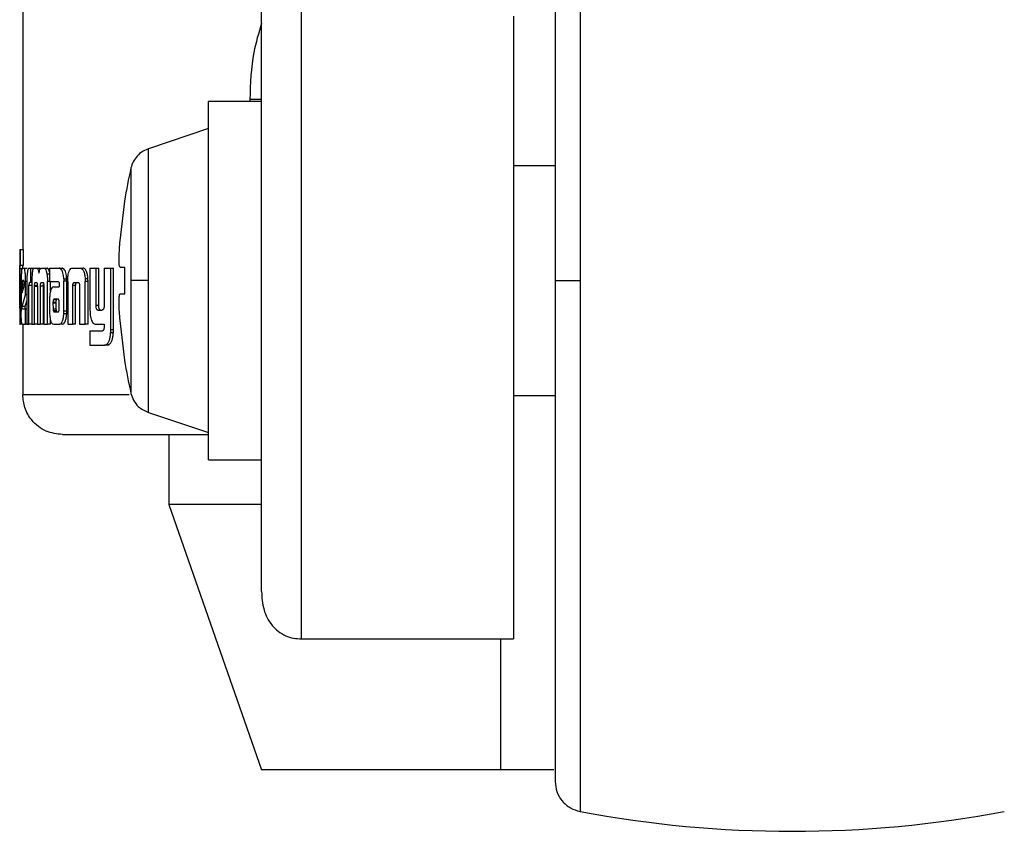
# Model space of a CAD drawing. Header units: millimetres. Extents: x 42 to 514, y 147 to 318.
# Tile 84 of 90: x 506.46 to 508.6, y 146.73 to 148.5. Entities that reach past the tile are written whole.
import ezdxf

# ---------------------------------------------------------------- set-up
doc = ezdxf.new("R2010")
doc.units = ezdxf.units.MM

msp = doc.modelspace()

# ---------------------------------------------------------------- linework, layer by layer
at = {"color": 7, "linetype": 'Continuous', "lineweight": 25}
for p, q in [((506.4637, 149.9979), (506.4637, 148.001)), ((507.5336, 148.5095), (507.5336, 147.1524)), ((506.9842, 148.3282), (506.9586, 148.3282)), ((506.9842, 148.3236), (506.8685, 148.3236)), ((506.8685, 147.9332), (506.8685, 148.3236)), ((506.8685, 148.2644), (506.7376, 148.2207)), ((506.6995, 148.1787), (506.6995, 147.9332)), ((507.6242, 148.1832), (507.5336, 148.1832)), ((506.6757, 148.0199), (506.686, 148.1067)), ((506.686, 148.1067), (506.6856, 148.1067)), ((506.457, 148.001), (506.457, 148.0004)), ((506.457, 148.001), (506.4587, 148.001)), ((506.457, 148.0004), (506.457, 147.8388)), ((506.4587, 147.9659), (506.4587, 148.001)), ((506.4587, 148.001), (506.4653, 148.001)), ((506.4653, 147.9659), (506.4653, 148.001)), ((506.457, 147.9659), (506.4587, 147.9659)), ((506.4653, 147.9659), (506.4587, 147.9659)), ((506.4623, 147.9604), (506.4666, 147.9604)), ((506.4666, 147.9604), (506.4732, 147.9604)), ((506.4736, 147.9602), (506.4732, 147.9604)), ((506.4773, 147.9604), (506.4807, 147.9604)), ((506.4807, 147.9604), (506.4807, 147.9294)), ((506.4807, 147.9604), (506.4872, 147.9604)), ((506.4889, 147.9604), (506.4937, 147.9604)), ((506.4937, 147.9604), (506.5002, 147.9604)), ((506.5022, 147.9589), (506.5002, 147.9604)), ((506.5044, 147.9604), (506.5102, 147.9604)), ((506.5102, 147.9604), (506.5167, 147.9604)), ((506.5223, 147.9604), (506.5223, 147.931)), ((506.5223, 147.9604), (506.5432, 147.9604)), ((506.5432, 147.9604), (506.5495, 147.9604)), ((506.5512, 147.9599), (506.5449, 147.9599)), ((506.5721, 147.9604), (506.5883, 147.9604)), ((506.5883, 147.9604), (506.5944, 147.9604)), ((506.6102, 147.9604), (506.6102, 147.8692)), ((506.6102, 147.9604), (506.6235, 147.9604)), ((506.6235, 147.879), (506.6235, 147.9604)), ((506.6235, 147.9604), (506.6295, 147.9604)), ((506.6295, 147.879), (506.6295, 147.9604)), ((506.6412, 147.9604), (506.6412, 147.8769)), ((506.6412, 147.9604), (506.6555, 147.9604)), ((506.6555, 147.8258), (506.6555, 147.9604)), ((506.6555, 147.9604), (506.6614, 147.9604)), ((506.6614, 147.8258), (506.6614, 147.9604)), ((506.686, 147.9621), (506.6757, 147.9621)), ((506.686, 147.9043), (506.686, 147.9621)), ((506.457, 147.88), (506.457, 147.9592)), ((506.4637, 147.9592), (506.457, 147.9592)), ((506.5223, 147.9475), (506.5165, 147.9475)), ((506.4578, 147.9318), (506.4578, 147.8804)), ((506.4578, 147.9318), (506.4592, 147.9318)), ((506.4592, 147.8795), (506.4592, 147.9318)), ((506.4603, 147.9315), (506.4603, 147.867)), ((506.4625, 147.9249), (506.4625, 147.9069)), ((506.4625, 147.9249), (506.4666, 147.9249)), ((506.4625, 147.9069), (506.4666, 147.9217)), ((506.4657, 147.9332), (506.4632, 147.9332)), ((506.4666, 147.9217), (506.4666, 147.9247)), ((506.4727, 147.9315), (506.4699, 147.9315)), ((506.4699, 147.9024), (506.4699, 147.9315)), ((506.4727, 147.929), (506.4727, 147.8382)), ((506.4772, 147.8382), (506.4772, 147.9228)), ((506.4836, 147.9228), (506.4772, 147.9228)), ((506.4807, 147.9294), (506.4784, 147.9294)), ((506.4836, 147.9294), (506.4807, 147.9294)), ((506.4836, 147.931), (506.4836, 147.8382)), ((506.4959, 147.9222), (506.4893, 147.9222)), ((506.4894, 147.8382), (506.4893, 147.9201)), ((506.4955, 147.9201), (506.4893, 147.9201)), ((506.491, 147.9294), (506.4941, 147.9294)), ((506.4955, 147.9215), (506.4955, 147.8382)), ((506.5024, 147.8382), (506.5024, 147.9215)), ((506.5089, 147.9215), (506.5024, 147.9215)), ((506.5084, 147.9287), (506.5035, 147.9287)), ((506.5042, 147.9294), (506.5075, 147.9294)), ((506.5089, 147.8382), (506.5089, 147.9215)), ((506.5096, 147.9201), (506.5095, 147.8382)), ((506.5175, 147.8382), (506.5176, 147.931)), ((506.5223, 147.931), (506.5176, 147.931)), ((506.5223, 147.931), (506.5412, 147.931)), ((506.524, 147.9102), (506.524, 147.931)), ((506.5307, 147.9196), (506.5433, 147.9196)), ((506.5432, 147.9262), (506.5432, 147.9246)), ((506.5433, 147.9228), (506.5433, 147.9196)), ((506.5532, 147.9371), (506.5595, 147.9371)), ((506.5533, 147.8669), (506.5534, 147.9317)), ((506.5597, 147.9317), (506.5534, 147.9317)), ((506.5596, 147.8669), (506.5597, 147.9317)), ((506.5617, 147.9312), (506.5617, 147.8382)), ((506.5728, 147.8382), (506.5728, 147.9226)), ((506.579, 147.9226), (506.5728, 147.9226)), ((506.5764, 147.9294), (506.5837, 147.9294)), ((506.579, 147.8382), (506.579, 147.9226)), ((506.5876, 147.9209), (506.5876, 147.8382)), ((506.6058, 147.9369), (506.5997, 147.9369)), ((506.5997, 147.9369), (506.5999, 147.9312)), ((506.606, 147.9312), (506.5999, 147.9312)), ((506.5999, 147.8382), (506.5999, 147.9312)), ((506.606, 147.8382), (506.606, 147.9312)), ((506.6995, 147.9332), (506.6995, 147.6876)), ((506.8685, 147.5428), (506.8685, 147.9332)), ((506.4625, 147.8768), (506.4699, 147.9024)), ((506.4727, 147.9024), (506.4699, 147.9024)), ((506.6757, 147.9043), (506.686, 147.9043)), ((506.6757, 147.9043), (506.686, 147.9043)), ((506.4691, 147.8768), (506.4625, 147.8768)), ((506.4691, 147.8768), (506.4727, 147.8891)), ((506.5222, 147.8907), (506.5222, 147.8658)), ((506.5296, 147.8864), (506.5296, 147.8846)), ((506.5296, 147.8864), (506.536, 147.8864)), ((506.5296, 147.8846), (506.5297, 147.8721)), ((506.5296, 147.8846), (506.536, 147.8846)), ((506.5314, 147.8926), (506.5311, 147.8923)), ((506.5311, 147.8923), (506.5374, 147.8923)), ((506.532, 147.8926), (506.5314, 147.8926)), ((506.5406, 147.8927), (506.532, 147.8926)), ((506.532, 147.8926), (506.5384, 147.8926)), ((506.536, 147.8864), (506.536, 147.8846)), ((506.536, 147.8846), (506.5361, 147.8721)), ((506.5378, 147.8926), (506.5374, 147.8923)), ((506.5411, 147.8926), (506.5384, 147.8926)), ((506.5432, 147.8722), (506.5432, 147.8857)), ((506.6295, 147.879), (506.6235, 147.879)), ((506.4571, 147.8732), (506.4575, 147.8732)), ((506.4629, 147.8721), (506.4699, 147.8721)), ((506.4699, 147.8382), (506.4699, 147.8721)), ((506.4699, 147.8721), (506.4727, 147.8721)), ((506.5297, 147.8721), (506.5361, 147.8721)), ((506.5302, 147.8679), (506.5365, 147.8679)), ((506.5316, 147.8652), (506.5379, 147.8652)), ((506.532, 147.865), (506.5407, 147.8651)), ((506.5595, 147.8612), (506.5532, 147.8612)), ((506.5596, 147.8669), (506.5533, 147.8669)), ((506.6271, 147.8692), (506.6369, 147.8692)), ((506.457, 147.8382), (506.457, 147.8388)), ((506.457, 147.8382), (506.4577, 147.8382)), ((506.4623, 147.8382), (506.4577, 147.8382)), ((506.4623, 147.8382), (506.4699, 147.8382)), ((506.4637, 147.8382), (506.4637, 147.6845)), ((506.4727, 147.8382), (506.4699, 147.8382)), ((506.4727, 147.8382), (506.4772, 147.8382)), ((506.4836, 147.8382), (506.4772, 147.8382)), ((506.4836, 147.8382), (506.4894, 147.8382)), ((506.4955, 147.8382), (506.4894, 147.8382)), ((506.4955, 147.8382), (506.5024, 147.8382)), ((506.5089, 147.8382), (506.5024, 147.8382)), ((506.5095, 147.8382), (506.5175, 147.8382)), ((506.524, 147.8382), (506.5175, 147.8382)), ((506.524, 147.8382), (506.524, 147.8475)), ((506.5311, 147.8382), (506.5442, 147.8382)), ((506.5505, 147.8382), (506.5442, 147.8382)), ((506.5617, 147.8382), (506.5728, 147.8382)), ((506.579, 147.8382), (506.5728, 147.8382)), ((506.5876, 147.8382), (506.5999, 147.8382)), ((506.606, 147.8382), (506.5999, 147.8382)), ((506.6233, 147.8382), (506.6412, 147.8382)), ((506.6412, 147.8382), (506.6412, 147.8311)), ((506.686, 147.7597), (506.6757, 147.8464)), ((506.6102, 147.8236), (506.6102, 147.7926)), ((506.6102, 147.8236), (506.6372, 147.8236)), ((506.6612, 147.8197), (506.6553, 147.8197)), ((506.6614, 147.8258), (506.6555, 147.8258)), ((506.6102, 147.7926), (506.6419, 147.7926)), ((506.6479, 147.7926), (506.6419, 147.7926)), ((506.6508, 147.7932), (506.6448, 147.7932)), ((506.6479, 147.7926), (506.6508, 147.7932)), ((506.6856, 147.7597), (506.686, 147.7597)), ((507.5336, 147.6832), (507.6242, 147.6832)), ((506.7376, 147.6456), (506.8685, 147.602)), ((506.7818, 147.5977), (506.7818, 147.4456)), ((506.8685, 147.5428), (506.9842, 147.5428)), ((506.7818, 147.4456), (506.9842, 146.8672)), ((506.9822, 147.4456), (506.7818, 147.4456)), ((507.071, 147.1524), (507.5336, 147.1524)), ((507.5047, 147.1524), (507.5047, 146.8672)), ((507.5047, 146.8672), (506.9842, 146.8672)), ((507.621, 146.8672), (507.5047, 146.8672))]:
    msp.add_line(p, q, dxfattribs=at)
at = {"color": 8, "linetype": 'Continuous', "lineweight": 25}
for p, q in [((507.6786, 149.0901), (507.6786, 147.9332)), ((507.071, 147.1524), (507.071, 148.5859)), ((506.9586, 148.3282), (506.9586, 148.3236)), ((506.7376, 147.9332), (506.7376, 148.2207)), ((506.7376, 147.6456), (506.7376, 147.9332)), ((507.6786, 147.9332), (507.6786, 146.7763)), ((506.4603, 147.8795), (506.4592, 147.8795)), ((506.6958, 147.6845), (506.4637, 147.6845))]:
    msp.add_line(p, q, dxfattribs=at)
at = {"color": 7, "linetype": 'Continuous', "lineweight": 25}
for centre, radius, start, end in [((507.7761, 147.9332), 1.1042, 167.1521, 170.9599), ((507.7761, 147.9332), 1.1042, 189.0401, 192.8479), ((508.1409, 149.2332), 2.5, 259.3429, 280.6571)]:
    msp.add_arc(centre, radius, start, end, dxfattribs=at)
for points, knots in [([(507.6242, 149.0245), (507.6242, 149.0229), (507.6242, 149.0196), (507.6242, 148.9936), (507.6242, 148.9533), (507.6242, 148.8989), (507.6242, 148.8331), (507.6242, 148.7582), (507.6242, 148.6765), (507.6242, 148.5819), (507.6242, 148.4749), (507.6242, 148.3572), (507.6242, 148.226), (507.6242, 148.0848), (507.6242, 147.9816), (507.6242, 147.9332)], [0, 0, 0, 0, 0.079473, 0.158331, 0.23599, 0.311917, 0.38565, 0.456814, 0.52512, 0.59037, 0.672045, 0.748348, 0.819371, 0.915252, 1, 1, 1, 1]), ([(506.9842, 147.2557), (506.9842, 147.2567), (506.9842, 147.2635), (506.9842, 147.2989), (506.9842, 147.3606), (506.9842, 147.4403), (506.9842, 147.53), (506.9842, 147.6247), (506.9842, 147.7196), (506.9842, 147.8112), (506.9842, 147.8997), (506.9842, 147.9887), (506.9842, 148.0821), (506.9842, 148.1803), (506.9842, 148.28), (506.9842, 148.3764), (506.9842, 148.4649), (506.9842, 148.5367), (506.9842, 148.5795), (506.9842, 148.5905), (506.9842, 148.5914)], [0, 0, 0, 0, 0.012616, 0.084317, 0.154615, 0.222417, 0.286857, 0.347339, 0.403534, 0.45534, 0.502829, 0.550347, 0.602182, 0.658407, 0.718918, 0.783383, 0.851205, 0.921517, 0.993223, 1, 1, 1, 1]), ([(506.7376, 148.2207), (506.7331, 148.2188), (506.724, 148.215), (506.7127, 148.2051), (506.7039, 148.1928), (506.701, 148.1834), (506.6995, 148.1787)], [0, 0, 0, 0, 0.245856, 0.5, 0.754143, 1, 1, 1, 1]), ([(506.6757, 147.9621), (506.6752, 147.9627), (506.6743, 147.964), (506.6737, 147.9739), (506.6738, 147.9885), (506.6746, 148.0048), (506.6754, 148.0156), (506.6757, 148.0199)], [0, 0, 0, 0, 0.21418, 0.428391, 0.64187, 0.855044, 1, 1, 1, 1]), ([(506.457, 147.9592), (506.457, 147.9603), (506.457, 147.9621), (506.457, 147.9642), (506.457, 147.9655), (506.457, 147.9658), (506.457, 147.9659)], [0, 0, 0, 0, 0.336232, 0.550428, 0.765327, 1, 1, 1, 1]), ([(506.4623, 147.9604), (506.462, 147.96), (506.4614, 147.9593), (506.4608, 147.953), (506.4604, 147.9448), (506.4603, 147.9372), (506.4603, 147.9327), (506.4603, 147.9315)], [0, 0, 0, 0, 0.242817, 0.487165, 0.70151, 0.91994, 1, 1, 1, 1]), ([(506.4637, 147.9604), (506.4637, 147.9611), (506.4637, 147.9625), (506.4637, 147.9643), (506.4637, 147.9656), (506.4637, 147.9658), (506.4637, 147.9659)], [0, 0, 0, 0, 0.250645, 0.498096, 0.746637, 1, 1, 1, 1]), ([(506.4699, 147.9315), (506.4699, 147.9352), (506.4698, 147.9426), (506.469, 147.9516), (506.4681, 147.9579), (506.4672, 147.9602), (506.4667, 147.9604), (506.4666, 147.9604)], [0, 0, 0, 0, 0.2427784, 0.4869553, 0.7008502, 0.9203805, 1, 1, 1, 1]), ([(506.4773, 147.9604), (506.4766, 147.9601), (506.4755, 147.9597), (506.4741, 147.9553), (506.4733, 147.9494), (506.4728, 147.9404), (506.4727, 147.9334), (506.4727, 147.929)], [0, 0, 0, 0, 0.266692, 0.4291189, 0.5925461, 0.7409951, 1, 1, 1, 1]), ([(506.4843, 147.9475), (506.4848, 147.9506), (506.4856, 147.9561), (506.4873, 147.9599), (506.4884, 147.9602), (506.4889, 147.9604)], [0, 0, 0, 0, 0.406328, 0.724574, 1, 1, 1, 1]), ([(506.4937, 147.9604), (506.4946, 147.9601), (506.496, 147.9597), (506.4978, 147.9556), (506.4986, 147.9519), (506.4989, 147.9498), (506.4989, 147.9496)], [0, 0, 0, 0, 0.48322, 0.726017, 0.969964, 1, 1, 1, 1]), ([(506.4989, 147.9496), (506.4992, 147.9515), (506.4998, 147.9553), (506.5017, 147.9597), (506.5033, 147.9601), (506.5044, 147.9604)], [0, 0, 0, 0, 0.2494193, 0.4995285, 1, 1, 1, 1]), ([(506.5102, 147.9604), (506.5112, 147.9601), (506.5128, 147.9595), (506.5151, 147.9546), (506.516, 147.9499), (506.5165, 147.9475)], [0, 0, 0, 0, 0.385677, 0.692129, 1, 1, 1, 1]), ([(506.523, 147.9475), (506.5223, 147.9507), (506.5211, 147.9564), (506.5187, 147.96), (506.5173, 147.9603), (506.5167, 147.9604)], [0, 0, 0, 0, 0.425511, 0.744481, 1, 1, 1, 1]), ([(506.5449, 147.9599), (506.5446, 147.96), (506.544, 147.9603), (506.5435, 147.9604), (506.5432, 147.9604)], [0, 0, 0, 0, 0.4998071, 1, 1, 1, 1]), ([(506.5532, 147.9371), (506.5529, 147.9405), (506.5524, 147.9464), (506.5506, 147.9533), (506.5481, 147.9581), (506.5461, 147.9592), (506.5449, 147.9599)], [0, 0, 0, 0, 0.282946, 0.488432, 0.693703, 1, 1, 1, 1]), ([(506.5512, 147.9599), (506.5509, 147.96), (506.5504, 147.9603), (506.5498, 147.9604), (506.5495, 147.9604)], [0, 0, 0, 0, 0.500163, 1, 1, 1, 1]), ([(506.5595, 147.9371), (506.5592, 147.9405), (506.5587, 147.9464), (506.5569, 147.9533), (506.5544, 147.9581), (506.5524, 147.9592), (506.5512, 147.9599)], [0, 0, 0, 0, 0.282882, 0.488491, 0.693931, 1, 1, 1, 1]), ([(506.5618, 147.9369), (506.5621, 147.9404), (506.5626, 147.9465), (506.5644, 147.9537), (506.567, 147.9585), (506.5697, 147.9602), (506.5715, 147.9603), (506.5721, 147.9604)], [0, 0, 0, 0, 0.259958, 0.447483, 0.635327, 0.880904, 1, 1, 1, 1]), ([(506.5883, 147.9604), (506.5896, 147.9602), (506.5917, 147.9599), (506.5942, 147.9576), (506.596, 147.9549), (506.5974, 147.9512), (506.5989, 147.9454), (506.5994, 147.9403), (506.5997, 147.9369)], [0, 0, 0, 0, 0.250371, 0.375669, 0.500811, 0.622445, 0.750728, 1, 1, 1, 1]), ([(506.6058, 147.9369), (506.6055, 147.9403), (506.605, 147.9454), (506.6036, 147.9512), (506.6021, 147.9549), (506.6004, 147.9576), (506.5978, 147.9599), (506.5958, 147.9602), (506.5944, 147.9604)], [0, 0, 0, 0, 0.249753, 0.378222, 0.499826, 0.624927, 0.750058, 1, 1, 1, 1]), ([(506.4843, 147.9475), (506.4841, 147.9455), (506.4838, 147.942), (506.4836, 147.9362), (506.4836, 147.9328), (506.4836, 147.931)], [0, 0, 0, 0, 0.395674, 0.69472, 1, 1, 1, 1]), ([(506.5165, 147.9475), (506.5169, 147.9449), (506.5174, 147.941), (506.5176, 147.9353), (506.5176, 147.9325), (506.5176, 147.931)], [0, 0, 0, 0, 0.499141, 0.749503, 1, 1, 1, 1]), ([(506.4632, 147.9332), (506.4631, 147.9331), (506.4629, 147.9328), (506.4626, 147.9308), (506.4625, 147.9283), (506.4625, 147.9262), (506.4625, 147.9251), (506.4625, 147.9249)], [0, 0, 0, 0, 0.272021, 0.519289, 0.755435, 0.96506, 1, 1, 1, 1]), ([(506.4666, 147.9247), (506.4666, 147.926), (506.4666, 147.928), (506.4664, 147.9305), (506.4663, 147.932), (506.466, 147.9331), (506.4658, 147.9332), (506.4657, 147.9332)], [0, 0, 0, 0, 0.273297, 0.436293, 0.60056, 0.749592, 1, 1, 1, 1]), ([(506.4784, 147.9294), (506.4783, 147.9292), (506.4779, 147.9288), (506.4775, 147.9276), (506.4773, 147.9257), (506.4772, 147.9241), (506.4772, 147.9232), (506.4772, 147.9228)], [0, 0, 0, 0, 0.278859, 0.561705, 0.735023, 0.908869, 1, 1, 1, 1]), ([(506.4893, 147.9222), (506.4894, 147.9236), (506.4896, 147.9259), (506.49, 147.9281), (506.4905, 147.9292), (506.4908, 147.9293), (506.491, 147.9294)], [0, 0, 0, 0, 0.369067, 0.56777, 0.766468, 1, 1, 1, 1]), ([(506.4893, 147.9201), (506.4893, 147.9203), (506.4893, 147.9207), (506.4893, 147.9213), (506.4893, 147.9218), (506.4893, 147.9222)], [0, 0, 0, 0, 0.259822, 0.519226, 1, 1, 1, 1]), ([(506.4941, 147.9294), (506.4943, 147.929), (506.4947, 147.9284), (506.4952, 147.9266), (506.4954, 147.9245), (506.4955, 147.9227), (506.4955, 147.9217), (506.4955, 147.9215)], [0, 0, 0, 0, 0.326415, 0.527565, 0.728873, 0.941256, 1, 1, 1, 1]), ([(506.5024, 147.9215), (506.5024, 147.9227), (506.5024, 147.9246), (506.5028, 147.9269), (506.5031, 147.9281), (506.5034, 147.9286), (506.5035, 147.9287)], [0, 0, 0, 0, 0.369371, 0.61533, 0.860687, 1, 1, 1, 1]), ([(506.5035, 147.9287), (506.5036, 147.9288), (506.5037, 147.929), (506.504, 147.9293), (506.5041, 147.9293), (506.5042, 147.9294)], [0, 0, 0, 0, 0.3375806, 0.667428, 1, 1, 1, 1]), ([(506.5075, 147.9294), (506.5077, 147.9294), (506.5081, 147.9293), (506.5086, 147.9287), (506.5089, 147.9276), (506.509, 147.9271)], [0, 0, 0, 0, 0.344363, 0.692475, 1, 1, 1, 1]), ([(506.5089, 147.9215), (506.5089, 147.9226), (506.5089, 147.9246), (506.5092, 147.9261), (506.5093, 147.9267)], [0, 0, 0, 0, 0.59544, 1, 1, 1, 1]), ([(506.509, 147.9271), (506.5092, 147.9264), (506.5095, 147.9248), (506.5096, 147.9222), (506.5096, 147.9206), (506.5096, 147.9201)], [0, 0, 0, 0, 0.364918, 0.811939, 1, 1, 1, 1]), ([(506.5307, 147.9196), (506.5293, 147.9193), (506.5272, 147.9188), (506.5246, 147.9135), (506.5231, 147.9071), (506.5223, 147.8991), (506.5222, 147.8936), (506.5222, 147.8907)], [0, 0, 0, 0, 0.288836, 0.467651, 0.646824, 0.816012, 1, 1, 1, 1]), ([(506.5412, 147.931), (506.5414, 147.9308), (506.5419, 147.9306), (506.5425, 147.9297), (506.5429, 147.9286), (506.5432, 147.9274), (506.5432, 147.9266), (506.5432, 147.9262)], [0, 0, 0, 0, 0.264995, 0.531991, 0.718817, 0.867146, 1, 1, 1, 1]), ([(506.5432, 147.9246), (506.5433, 147.9244), (506.5433, 147.924), (506.5433, 147.9234), (506.5433, 147.923), (506.5433, 147.9228)], [0, 0, 0, 0, 0.359638, 0.677681, 1, 1, 1, 1]), ([(506.5532, 147.9371), (506.5532, 147.9365), (506.5533, 147.9354), (506.5533, 147.9336), (506.5534, 147.9324), (506.5534, 147.9317)], [0, 0, 0, 0, 0.308548, 0.616949, 1, 1, 1, 1]), ([(506.5597, 147.9317), (506.5596, 147.9322), (506.5596, 147.9333), (506.5596, 147.9351), (506.5595, 147.9364), (506.5595, 147.9371)], [0, 0, 0, 0, 0.308367, 0.616718, 1, 1, 1, 1]), ([(506.5617, 147.9312), (506.5617, 147.9318), (506.5617, 147.9329), (506.5617, 147.9348), (506.5618, 147.9361), (506.5618, 147.9369)], [0, 0, 0, 0, 0.2920596, 0.5841985, 1, 1, 1, 1]), ([(506.5728, 147.9226), (506.5729, 147.9237), (506.573, 147.9255), (506.5736, 147.9274), (506.5745, 147.9288), (506.5755, 147.9293), (506.5762, 147.9294), (506.5764, 147.9294)], [0, 0, 0, 0, 0.2379217, 0.4035216, 0.5680164, 0.8414125, 1, 1, 1, 1]), ([(506.579, 147.9226), (506.5791, 147.9237), (506.5792, 147.9256), (506.5799, 147.9275), (506.5808, 147.9288), (506.5817, 147.9293), (506.5824, 147.9294), (506.5826, 147.9294)], [0, 0, 0, 0, 0.2501, 0.41669, 0.581967, 0.859688, 1, 1, 1, 1]), ([(506.5837, 147.9294), (506.5841, 147.9294), (506.585, 147.9293), (506.5861, 147.9284), (506.5869, 147.9267), (506.5873, 147.9247), (506.5875, 147.9233), (506.5875, 147.9226)], [0, 0, 0, 0, 0.247666, 0.497802, 0.672718, 0.848182, 1, 1, 1, 1]), ([(506.5875, 147.9226), (506.5875, 147.9224), (506.5876, 147.922), (506.5876, 147.9214), (506.5876, 147.9211), (506.5876, 147.9209)], [0, 0, 0, 0, 0.356971, 0.675707, 1, 1, 1, 1]), ([(506.606, 147.9312), (506.606, 147.9318), (506.606, 147.9329), (506.6059, 147.9348), (506.6058, 147.9361), (506.6058, 147.9369)], [0, 0, 0, 0, 0.291955, 0.583831, 1, 1, 1, 1]), ([(506.7376, 147.9332), (506.7326, 147.9332), (506.7224, 147.9332), (506.7076, 147.9332), (506.7026, 147.9332), (506.6995, 147.9332)], [0, 0, 0, 0, 0.276677, 0.562548, 1, 1, 1, 1]), ([(507.6242, 147.9332), (507.6242, 147.9009), (507.6242, 147.8342), (507.6242, 147.7318), (507.6242, 147.6231), (507.6242, 147.5091), (507.6242, 147.3914), (507.6242, 147.2844), (507.6242, 147.1898), (507.6242, 147.1082), (507.6242, 147.0332), (507.6242, 146.9674), (507.6242, 146.9131), (507.6242, 146.8728), (507.6242, 146.8467), (507.6242, 146.8435), (507.6242, 146.8418)], [0, 0, 0, 0, 0.056514, 0.116768, 0.1806989, 0.2517244, 0.328022, 0.4096806, 0.4749247, 0.5432253, 0.6143828, 0.6881093, 0.7640301, 0.8416821, 0.9205339, 1, 1, 1, 1]), ([(507.6242, 147.9332), (507.6252, 147.9332), (507.6271, 147.9332), (507.6412, 147.9332), (507.6592, 147.9332), (507.6722, 147.9332), (507.6786, 147.9332)], [0, 0, 0, 0, 0.272462, 0.561861, 0.787525, 1, 1, 1, 1]), ([(506.6757, 147.8464), (506.6752, 147.8529), (506.6743, 147.8659), (506.6737, 147.8832), (506.6738, 147.8962), (506.6746, 147.9032), (506.6754, 147.904), (506.6757, 147.9043)], [0, 0, 0, 0, 0.214179, 0.428389, 0.641869, 0.855051, 1, 1, 1, 1]), ([(506.457, 147.8775), (506.457, 147.8778), (506.457, 147.8783), (506.457, 147.8792), (506.457, 147.8797), (506.457, 147.88)], [0, 0, 0, 0, 0.335001, 0.666333, 1, 1, 1, 1]), ([(506.4571, 147.8732), (506.457, 147.8734), (506.457, 147.8739), (506.457, 147.8752), (506.457, 147.8767), (506.457, 147.8775)], [0, 0, 0, 0, 0.335083, 0.673356, 1, 1, 1, 1]), ([(506.4578, 147.8804), (506.4577, 147.879), (506.4577, 147.877), (506.4577, 147.8749), (506.4576, 147.8735), (506.4575, 147.8732), (506.4575, 147.8732), (506.4575, 147.8732)], [0, 0, 0, 0, 0.275901, 0.40491, 0.533741, 0.866554, 1, 1, 1, 1]), ([(506.459, 147.8574), (506.459, 147.8592), (506.4591, 147.8628), (506.4592, 147.8703), (506.4592, 147.8759), (506.4592, 147.8795)], [0, 0, 0, 0, 0.259642, 0.50935, 1, 1, 1, 1]), ([(506.4629, 147.8721), (506.4628, 147.8722), (506.4627, 147.8722), (506.4626, 147.873), (506.4625, 147.8738), (506.4625, 147.8751), (506.4625, 147.8761), (506.4625, 147.8768)], [0, 0, 0, 0, 0.368609, 0.509915, 0.608595, 0.738399, 1, 1, 1, 1]), ([(506.4696, 147.8721), (506.4695, 147.8721), (506.4694, 147.8722), (506.4693, 147.8727), (506.4692, 147.8732), (506.4691, 147.8746), (506.4691, 147.8759), (506.4691, 147.8768)], [0, 0, 0, 0, 0.289958, 0.427071, 0.537162, 0.648333, 1, 1, 1, 1]), ([(506.5311, 147.8923), (506.5309, 147.8922), (506.5306, 147.892), (506.5302, 147.891), (506.5298, 147.8895), (506.5297, 147.8878), (506.5297, 147.8867), (506.5296, 147.8864)], [0, 0, 0, 0, 0.216596, 0.399922, 0.583084, 0.901196, 1, 1, 1, 1]), ([(506.5374, 147.8923), (506.5373, 147.8922), (506.5369, 147.892), (506.5365, 147.891), (506.5362, 147.8895), (506.5361, 147.8878), (506.536, 147.8867), (506.536, 147.8864)], [0, 0, 0, 0, 0.215673, 0.398739, 0.581487, 0.899972, 1, 1, 1, 1]), ([(506.542, 147.8918), (506.5418, 147.8921), (506.5415, 147.8925), (506.541, 147.8927), (506.5408, 147.8927), (506.5406, 147.8927)], [0, 0, 0, 0, 0.436164, 0.716532, 1, 1, 1, 1]), ([(506.5432, 147.8857), (506.5432, 147.8864), (506.5431, 147.8875), (506.5431, 147.8888), (506.5429, 147.89), (506.5425, 147.8908), (506.5421, 147.8915), (506.542, 147.8918)], [0, 0, 0, 0, 0.263276, 0.41103, 0.51506, 0.737586, 1, 1, 1, 1]), ([(506.6271, 147.8692), (506.6266, 147.8693), (506.6257, 147.8694), (506.6247, 147.8707), (506.624, 147.8726), (506.6235, 147.8755), (506.6235, 147.8777), (506.6235, 147.879)], [0, 0, 0, 0, 0.231479, 0.386848, 0.542822, 0.744811, 1, 1, 1, 1]), ([(506.6331, 147.8692), (506.6326, 147.8693), (506.6318, 147.8694), (506.6307, 147.8706), (506.63, 147.8725), (506.6295, 147.8754), (506.6295, 147.8777), (506.6295, 147.879)], [0, 0, 0, 0, 0.226063, 0.381918, 0.538476, 0.738047, 1, 1, 1, 1]), ([(506.6412, 147.8769), (506.6411, 147.8758), (506.6409, 147.8739), (506.6401, 147.8716), (506.639, 147.8701), (506.6382, 147.8697), (506.6377, 147.8694)], [0, 0, 0, 0, 0.292482, 0.511544, 0.73119, 1, 1, 1, 1]), ([(506.4577, 147.8382), (506.4579, 147.8384), (506.4581, 147.8388), (506.4585, 147.8429), (506.4588, 147.8494), (506.4589, 147.8547), (506.459, 147.8574)], [0, 0, 0, 0, 0.331207, 0.554509, 0.7789, 1, 1, 1, 1]), ([(506.4623, 147.8382), (506.462, 147.8386), (506.4614, 147.8393), (506.4608, 147.8457), (506.4604, 147.8539), (506.4603, 147.8615), (506.4603, 147.8659), (506.4603, 147.867)], [0, 0, 0, 0, 0.246551, 0.49486, 0.706875, 0.924834, 1, 1, 1, 1]), ([(506.5222, 147.8658), (506.5222, 147.8652), (506.5222, 147.8641), (506.5222, 147.8623), (506.5222, 147.861), (506.5223, 147.8603)], [0, 0, 0, 0, 0.304928, 0.609922, 1, 1, 1, 1]), ([(506.5223, 147.8603), (506.5226, 147.8565), (506.5231, 147.8501), (506.5249, 147.8434), (506.5274, 147.8392), (506.5295, 147.8383), (506.531, 147.8382), (506.5311, 147.8382)], [0, 0, 0, 0, 0.281037, 0.468264, 0.654644, 0.958988, 1, 1, 1, 1]), ([(506.5297, 147.8721), (506.5297, 147.8715), (506.5297, 147.8701), (506.53, 147.8688), (506.5301, 147.8681), (506.5302, 147.8679)], [0, 0, 0, 0, 0.394584, 0.860832, 1, 1, 1, 1]), ([(506.5302, 147.8679), (506.5303, 147.8673), (506.5306, 147.8663), (506.5311, 147.8656), (506.5314, 147.8653), (506.5316, 147.8652)], [0, 0, 0, 0, 0.467429, 0.730462, 1, 1, 1, 1]), ([(506.5316, 147.8652), (506.5316, 147.8652), (506.5317, 147.8651), (506.5319, 147.865), (506.532, 147.865), (506.532, 147.865)], [0, 0, 0, 0, 0.360548, 0.678043, 1, 1, 1, 1]), ([(506.5361, 147.8721), (506.5361, 147.8715), (506.5361, 147.8706), (506.5363, 147.8692), (506.5364, 147.8684), (506.5365, 147.8679)], [0, 0, 0, 0, 0.337401, 0.597289, 1, 1, 1, 1]), ([(506.5365, 147.8679), (506.5367, 147.8675), (506.5369, 147.8664), (506.5374, 147.8657), (506.5378, 147.8653), (506.5379, 147.8652)], [0, 0, 0, 0, 0.304653, 0.726964, 1, 1, 1, 1]), ([(506.5407, 147.8651), (506.541, 147.8652), (506.5414, 147.8652), (506.5421, 147.8659), (506.5425, 147.8669), (506.5427, 147.8674)], [0, 0, 0, 0, 0.340316, 0.682961, 1, 1, 1, 1]), ([(506.5427, 147.8674), (506.5428, 147.8679), (506.543, 147.8688), (506.5432, 147.8705), (506.5432, 147.8716), (506.5432, 147.8722)], [0, 0, 0, 0, 0.332389, 0.667324, 1, 1, 1, 1]), ([(506.5442, 147.8382), (506.5454, 147.8386), (506.5477, 147.8393), (506.5505, 147.8451), (506.5524, 147.8524), (506.5529, 147.8583), (506.5532, 147.8612)], [0, 0, 0, 0, 0.29679, 0.534183, 0.77162, 1, 1, 1, 1]), ([(506.5505, 147.8382), (506.5518, 147.8386), (506.554, 147.8393), (506.5568, 147.8451), (506.5587, 147.8524), (506.5592, 147.8583), (506.5595, 147.8612)], [0, 0, 0, 0, 0.2954727, 0.5325764, 0.7697416, 1, 1, 1, 1]), ([(506.5532, 147.8612), (506.5532, 147.8618), (506.5533, 147.8629), (506.5533, 147.8648), (506.5533, 147.8661), (506.5533, 147.8669)], [0, 0, 0, 0, 0.294857, 0.589871, 1, 1, 1, 1]), ([(506.5595, 147.8612), (506.5595, 147.8618), (506.5596, 147.8629), (506.5596, 147.8648), (506.5596, 147.8661), (506.5596, 147.8669)], [0, 0, 0, 0, 0.291968, 0.584038, 1, 1, 1, 1]), ([(506.6102, 147.8692), (506.6103, 147.867), (506.6103, 147.8629), (506.6108, 147.857), (506.6116, 147.8537), (506.612, 147.852)], [0, 0, 0, 0, 0.37628, 0.681051, 1, 1, 1, 1]), ([(506.612, 147.852), (506.6132, 147.8484), (506.6152, 147.8422), (506.6195, 147.8385), (506.6221, 147.8383), (506.6233, 147.8382)], [0, 0, 0, 0, 0.432505, 0.722614, 1, 1, 1, 1]), ([(506.6377, 147.8694), (506.6376, 147.8694), (506.6374, 147.8693), (506.6371, 147.8692), (506.637, 147.8692), (506.6369, 147.8692)], [0, 0, 0, 0, 0.359479, 0.677972, 1, 1, 1, 1]), ([(506.6412, 147.8311), (506.6411, 147.8299), (506.6408, 147.828), (506.64, 147.8257), (506.639, 147.8244), (506.6383, 147.824), (506.638, 147.8238)], [0, 0, 0, 0, 0.316245, 0.554885, 0.793022, 1, 1, 1, 1]), ([(506.638, 147.8238), (506.6379, 147.8238), (506.6377, 147.8236), (506.6375, 147.8236), (506.6373, 147.8236), (506.6372, 147.8236)], [0, 0, 0, 0, 0.355608, 0.675285, 1, 1, 1, 1]), ([(506.6448, 147.7932), (506.6466, 147.7945), (506.6496, 147.7966), (506.6528, 147.8037), (506.6546, 147.8114), (506.655, 147.817), (506.6553, 147.8197)], [0, 0, 0, 0, 0.315371, 0.545612, 0.774787, 1, 1, 1, 1]), ([(506.6508, 147.7932), (506.6525, 147.7945), (506.6555, 147.7966), (506.6587, 147.8037), (506.6604, 147.8114), (506.6609, 147.817), (506.6612, 147.8197)], [0, 0, 0, 0, 0.314562, 0.544766, 0.77394, 1, 1, 1, 1]), ([(506.6553, 147.8197), (506.6553, 147.8203), (506.6554, 147.8214), (506.6555, 147.8235), (506.6555, 147.8249), (506.6555, 147.8258)], [0, 0, 0, 0, 0.2751202, 0.5504067, 1, 1, 1, 1]), ([(506.6612, 147.8197), (506.6612, 147.8203), (506.6613, 147.8214), (506.6614, 147.8234), (506.6614, 147.8249), (506.6614, 147.8258)], [0, 0, 0, 0, 0.2724152, 0.544971, 1, 1, 1, 1]), ([(506.6419, 147.7926), (506.6422, 147.7926), (506.6427, 147.7926), (506.6437, 147.7928), (506.6444, 147.793), (506.6448, 147.7932)], [0, 0, 0, 0, 0.260076, 0.520356, 1, 1, 1, 1]), ([(506.5504, 147.5977), (506.5381, 147.5993), (506.5126, 147.6024), (506.4835, 147.6259), (506.4665, 147.6551), (506.4646, 147.6749), (506.4637, 147.6845)], [0, 0, 0, 0, 0.270263, 0.56243, 0.789738, 1, 1, 1, 1]), ([(506.6995, 147.6876), (506.7012, 147.6824), (506.7046, 147.6719), (506.7168, 147.6558), (506.7298, 147.6494), (506.7376, 147.6456)], [0, 0, 0, 0, 0.276683, 0.562558, 1, 1, 1, 1]), ([(506.5504, 147.5977), (506.5528, 147.5977), (506.5575, 147.5977), (506.5964, 147.5977), (506.6579, 147.5977), (506.7461, 147.5977), (506.8175, 147.5977), (506.8644, 147.5977), (506.8682, 147.5977)], [0, 0, 0, 0, 0.1931781, 0.3893734, 0.587371, 0.7856565, 0.9825679, 1, 1, 1, 1]), ([(506.9842, 147.256), (506.9849, 147.2426), (506.9864, 147.2175), (507.0035, 147.1822), (507.0291, 147.1617), (507.0529, 147.1535), (507.0652, 147.1528), (507.071, 147.1524)], [0, 0, 0, 0, 0.312567, 0.585659, 0.815542, 0.913551, 1, 1, 1, 1]), ([(507.6242, 146.8418), (507.625, 146.8344), (507.6265, 146.819), (507.6386, 146.7984), (507.6565, 146.7827), (507.6714, 146.7784), (507.6786, 146.7763)], [0, 0, 0, 0, 0.242357, 0.499999, 0.757642, 1, 1, 1, 1])]:
    msp.add_open_spline(points, degree=3, knots=knots, dxfattribs=at)
at = {"color": 8, "linetype": 'Continuous', "lineweight": 25}
msp.add_open_spline([(506.9842, 148.4942), (506.9779, 148.4732), (506.962, 148.4203), (506.9599, 148.3628), (506.9586, 148.3282)], degree=3, knots=[0, 0, 0, 0, 0.3968734, 1, 1, 1, 1], dxfattribs=at)

doc.saveas('drawing.dxf')
